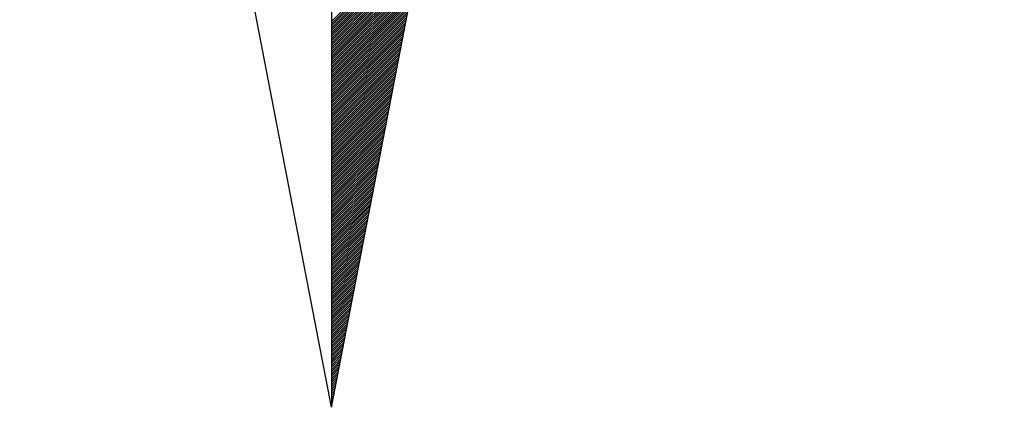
# Model space of a CAD drawing. Header units: metres. Extents: x 183400 to 184400, y 422200 to 427800.
# Tile 87 of 221: x 184268 to 184286, y 424552 to 424559. Entities that reach past the tile are written whole.
import ezdxf

# ---------------------------------------------------------------- set-up
doc = ezdxf.new("R2010")
doc.units = ezdxf.units.M
doc.layers.add('N_MK2', color=7, linetype='Continuous')
doc.layers.add('방위표', color=7, linetype='Continuous')

# ---------------------------------------------------------------- blocks, each defined once
blk = doc.blocks.new('N_MK2')
at = {"layer": '방위표', "color": 7, "linetype": 'Continuous'}
blk.add_lwpolyline([(-106.029, 0), (-33.696, -13.958), (0, 0), (-53.049, -53.048), (-13.958, -33.696), (0, 0), (0, -106.029), (13.958, -33.696), (0, 0), (53.048, -53.049), (33.696, -13.958), (0, 0), (106.028, 0), (33.696, 13.958), (0, 0), (53.049, 53.049), (13.958, 33.696), (0, 0), (0, 133.028), (-13.958, 33.696), (0, 0), (-53.049, 53.049), (-33.696, 13.958), (0, 0)], close=True, dxfattribs=at)
for points in [[(0, -106.029), (-13.958, -33.696)], [(0, -55.267), (12.138, -43.13)], [(0, -55.55), (12.07, -43.48)], [(0, -55.833), (12.002, -43.831)], [(0, -56.116), (11.935, -44.181)], [(0, -56.399), (11.867, -44.532)], [(0, -56.682), (11.799, -44.882)], [(0, -56.964), (11.732, -45.233)], [(0, -57.247), (11.664, -45.583)], [(0, -57.53), (11.597, -45.934)], [(0, -57.813), (11.529, -46.284)], [(0, -58.096), (11.461, -46.635)], [(0, -58.379), (11.394, -46.985)], [(0, -58.662), (11.326, -47.336)], [(0, -58.944), (11.258, -47.686)], [(0, -59.227), (11.191, -48.036)], [(0, -59.51), (11.123, -48.387)], [(0, -59.793), (11.055, -48.737)], [(0, -60.076), (10.988, -49.088)], [(0, -60.359), (10.92, -49.438)], [(0, -60.641), (10.853, -49.789)], [(0, -60.924), (10.785, -50.139)], [(0, -61.207), (10.717, -50.49)], [(0, -61.49), (10.65, -50.84)], [(0, -61.773), (10.582, -51.191)], [(0, -62.056), (10.514, -51.541)], [(0, -62.338), (10.447, -51.892)], [(0, -62.621), (10.379, -52.242)], [(0, -62.904), (10.312, -52.593)], [(0, -63.187), (10.244, -52.943)], [(0, -63.47), (10.176, -53.294)], [(0, -63.753), (10.109, -53.644)], [(0, -64.036), (10.041, -53.995)], [(0, -64.318), (9.973, -54.345)], [(0, -64.601), (9.906, -54.695)], [(0, -64.884), (9.838, -55.046)], [(0, -65.167), (9.771, -55.396)], [(0, -65.45), (9.703, -55.747)], [(0, -65.733), (9.635, -56.097)], [(0, -66.015), (9.568, -56.448)], [(0, -66.298), (9.5, -56.798)], [(0, -66.581), (9.432, -57.149)], [(0, -66.864), (9.365, -57.499)], [(0, -67.147), (9.297, -57.85)], [(0, -67.43), (9.229, -58.2)], [(0, -67.713), (9.162, -58.551)], [(0, -67.995), (9.094, -58.901)], [(0, -68.278), (9.027, -59.252)], [(0, -68.561), (8.959, -59.602)], [(0, -68.844), (8.891, -59.953)], [(0, -69.127), (8.824, -60.303)], [(0, -69.41), (8.756, -60.654)], [(0, -69.692), (8.688, -61.004)], [(0, -69.975), (8.621, -61.354)], [(0, -70.258), (8.553, -61.705)], [(0, -70.541), (8.486, -62.055)], [(0, -70.824), (8.418, -62.406)], [(0, -71.107), (8.35, -62.756)], [(0, -71.389), (8.283, -63.107)], [(0, -71.672), (8.215, -63.457)], [(0, -71.955), (8.147, -63.808)], [(0, -72.238), (8.08, -64.158)], [(0, -72.521), (8.012, -64.509)], [(0, -72.804), (7.944, -64.859)], [(0, -73.087), (7.877, -65.21)], [(0, -73.369), (7.809, -65.56)], [(0, -73.652), (7.742, -65.911)], [(0, -73.935), (7.674, -66.261)], [(0, -74.218), (7.606, -66.612)], [(0, -74.501), (7.539, -66.962)], [(0, -74.784), (7.471, -67.313)], [(0, -75.066), (7.403, -67.663)], [(0, -75.349), (7.336, -68.013)], [(0, -75.632), (7.268, -68.364)], [(0, -75.915), (7.201, -68.714)], [(0, -76.198), (7.133, -69.065)], [(0, -76.481), (7.065, -69.415)], [(0, -76.763), (6.998, -69.766)], [(0, -77.046), (6.93, -70.116)], [(0, -77.329), (6.862, -70.467)], [(0, -77.612), (6.795, -70.817)], [(0, -77.895), (6.727, -71.168)], [(0, -78.178), (6.66, -71.518)], [(0, -78.461), (6.592, -71.869)], [(0, -78.743), (6.524, -72.219)], [(0, -79.026), (6.457, -72.57)], [(0, -79.309), (6.389, -72.92)], [(0, -79.592), (6.321, -73.271)], [(0, -79.875), (6.254, -73.621)], [(0, -80.158), (6.186, -73.972)], [(0, -80.44), (6.118, -74.322)], [(0, -80.723), (6.051, -74.672)], [(0, -81.006), (5.983, -75.023)], [(0, -81.289), (5.916, -75.373)], [(0, -81.572), (5.848, -75.724)], [(0, -81.855), (5.78, -76.074)], [(0, -82.138), (5.713, -76.425)], [(0, -82.42), (5.645, -76.775)], [(0, -82.703), (5.577, -77.126)], [(0, -82.986), (5.51, -77.476)], [(0, -83.269), (5.442, -77.827)], [(0, -83.552), (5.375, -78.177)], [(0, -83.835), (5.307, -78.528)], [(0, -84.117), (5.239, -78.878)], [(0, -84.4), (5.172, -79.229)], [(0, -84.683), (5.104, -79.579)], [(0, -84.966), (5.036, -79.93)], [(0, -85.249), (4.969, -80.28)], [(0, -85.532), (4.901, -80.631)], [(0, -85.814), (4.833, -80.981)], [(0, -86.097), (4.766, -81.331)], [(0, -86.38), (4.698, -81.682)], [(0, -86.663), (4.631, -82.032)], [(0, -86.946), (4.563, -82.383)], [(0, -87.229), (4.495, -82.733)], [(0, -87.512), (4.428, -83.084)], [(0, -87.794), (4.36, -83.434)], [(0, -88.077), (4.292, -83.785)], [(0, -88.36), (4.225, -84.135)], [(0, -88.643), (4.157, -84.486)], [(0, -88.926), (4.09, -84.836)], [(0, -89.209), (4.022, -85.187)], [(0, -89.491), (3.954, -85.537)], [(0, -89.774), (3.887, -85.888)], [(0, -90.057), (3.819, -86.238)], [(0, -90.34), (3.751, -86.589)], [(0, -90.623), (3.684, -86.939)], [(0, -90.906), (3.616, -87.29)], [(0, -91.189), (3.549, -87.64)], [(0, -91.471), (3.481, -87.99)], [(0, -91.754), (3.413, -88.341)], [(0, -92.037), (3.346, -88.691)], [(0, -92.32), (3.278, -89.042)], [(0, -92.603), (3.21, -89.392)], [(0, -92.886), (3.143, -89.743)], [(0, -93.168), (3.075, -90.093)], [(0, -93.451), (3.007, -90.444)], [(0, -93.734), (2.94, -90.794)], [(0, -94.017), (2.872, -91.145)], [(0, -94.3), (2.805, -91.495)], [(0, -94.583), (2.737, -91.846)], [(0, -94.865), (2.669, -92.196)], [(0, -95.148), (2.602, -92.547)], [(0, -95.431), (2.534, -92.897)], [(0, -95.714), (2.466, -93.248)], [(0, -95.997), (2.399, -93.598)], [(0, -96.28), (2.331, -93.949)], [(0, -96.563), (2.264, -94.299)], [(0, -96.845), (2.196, -94.649)], [(0, -97.128), (2.128, -95)], [(0, -97.411), (2.061, -95.35)], [(0, -97.694), (1.993, -95.701)], [(0, -97.977), (1.925, -96.051)], [(0, -98.26), (1.858, -96.402)], [(0, -98.542), (1.79, -96.752)], [(0, -98.825), (1.722, -97.103)], [(0, -99.108), (1.655, -97.453)], [(0, -99.391), (1.587, -97.804)], [(0, -99.674), (1.52, -98.154)], [(0, -99.957), (1.452, -98.505)], [(0, -100.239), (1.384, -98.855)], [(0, -100.522), (1.317, -99.206)], [(0, -100.805), (1.249, -99.556)], [(0, -101.088), (1.181, -99.907)], [(0, -101.371), (1.114, -100.257)], [(0, -101.654), (1.046, -100.608)], [(0, -101.937), (0.979, -100.958)], [(0, -102.219), (0.911, -101.308)], [(0, -102.502), (0.843, -101.659)], [(0, -102.785), (0.776, -102.009)], [(0, -103.068), (0.708, -102.36)], [(0, -103.351), (0.64, -102.71)], [(0, -103.634), (0.573, -103.061)], [(0, -103.916), (0.505, -103.411)], [(0, -104.199), (0.437, -103.762)], [(0, -104.482), (0.37, -104.112)], [(0, -104.765), (0.302, -104.463)], [(0, -105.048), (0.235, -104.813)], [(0, -105.331), (0.167, -105.164)], [(0, -105.614), (0.099, -105.514)], [(0, -105.896), (0.032, -105.865)]]:
    blk.add_lwpolyline(points, dxfattribs=at)

msp = doc.modelspace()

# ---------------------------------------------------------------- block references
at = {"layer": 'N_MK2', "linetype": 'Continuous', "lineweight": 15, "xscale": 0.1399996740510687, "yscale": 0.1399996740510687, "zscale": 0.139999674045}
msp.add_blockref('N_MK2', (184273.805, 424566.673), dxfattribs=at)

doc.saveas('drawing.dxf')
